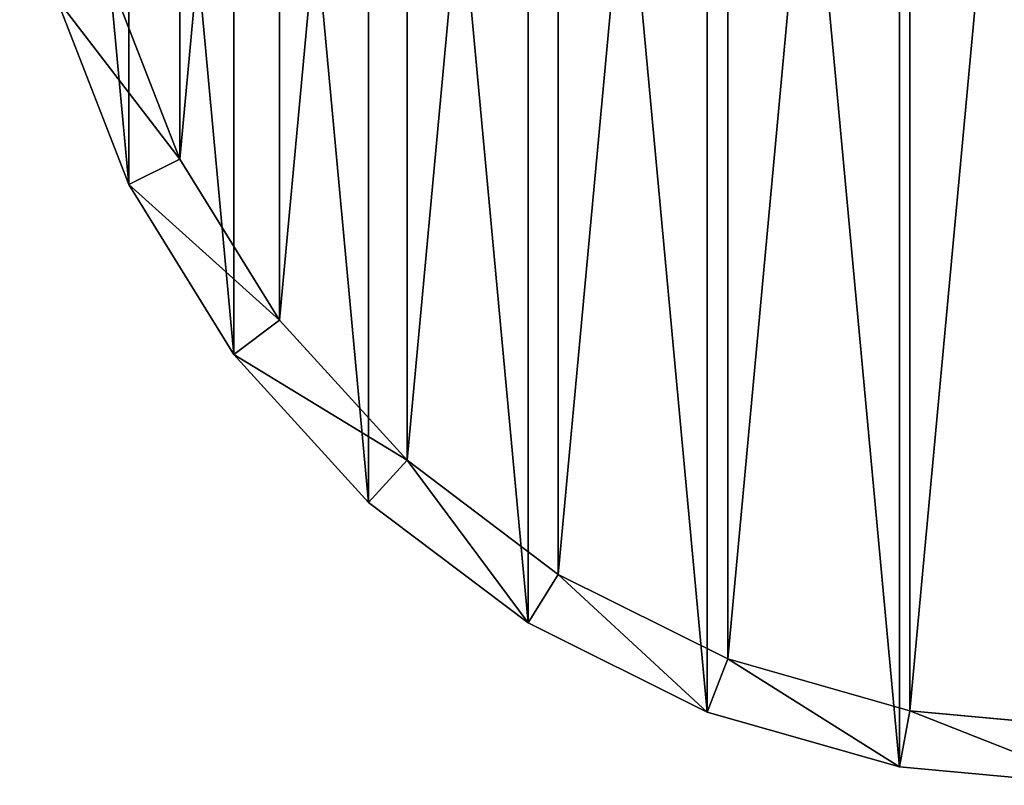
# Model space of a CAD drawing. Extents: x 1 to 199, y -10 to 2.
# Tile 232 of 256: x 131.126 to 131.989, y -5.105 to -4.434. Entities that reach past the tile are written whole.
import ezdxf

# ---------------------------------------------------------------- set-up
doc = ezdxf.new("R2010")
doc.units = 0
doc.header["$LTSCALE"] = 2.54
doc.layers.get('0').update_dxf_attribs({"color": 13, "linetype": 'CONTINUOUS'})

# ---------------------------------------------------------------- blocks, each defined once
blk = doc.blocks.new('SLING-V-10355_STL')
at = {"color": 0}
for p, q in [((131.26593, -4.55585, 129.23774), (131.20594, -4.40099, 129.23774)), ((131.26593, -4.55585, 129.23774), (131.20594, -4.40099, 129.23774)), ((131.15785, -4.41467, 131.63774), (131.22118, -4.57814, 131.63774)), ((131.15785, -4.41467, 131.63774), (131.22118, -4.57814, 131.63774)), ((131.26593, -4.55585, 129.23774), (131.22118, -4.57814, 131.63774)), ((131.26593, -4.55585, 129.23774), (131.22118, -4.57814, 131.63774)), ((131.35337, -4.69706, 129.23774), (131.26593, -4.55585, 129.23774)), ((131.35337, -4.69706, 129.23774), (131.26593, -4.55585, 129.23774)), ((131.22118, -4.57814, 131.63774), (131.31346, -4.72719, 131.63774)), ((131.22118, -4.57814, 131.63774), (131.31346, -4.72719, 131.63774)), ((131.35337, -4.69706, 129.23774), (131.31346, -4.72719, 131.63774)), ((131.35337, -4.69706, 129.23774), (131.31346, -4.72719, 131.63774)), ((131.46526, -4.8198, 129.23774), (131.35337, -4.69706, 129.23774)), ((131.46526, -4.8198, 129.23774), (131.35337, -4.69706, 129.23774)), ((131.31346, -4.72719, 131.63774), (131.43157, -4.85675, 131.63774)), ((131.31346, -4.72719, 131.63774), (131.43157, -4.85675, 131.63774)), ((131.46526, -4.8198, 129.23774), (131.43157, -4.85675, 131.63774)), ((131.46526, -4.8198, 129.23774), (131.43157, -4.85675, 131.63774)), ((131.59779, -4.91988, 129.23774), (131.46526, -4.8198, 129.23774)), ((131.59779, -4.91988, 129.23774), (131.46526, -4.8198, 129.23774)), ((131.43157, -4.85675, 131.63774), (131.57147, -4.96239, 131.63774)), ((131.43157, -4.85675, 131.63774), (131.57147, -4.96239, 131.63774)), ((131.59779, -4.91988, 129.23774), (131.57147, -4.96239, 131.63774)), ((131.59779, -4.91988, 129.23774), (131.57147, -4.96239, 131.63774)), ((131.74646, -4.99391, 129.23774), (131.59779, -4.91988, 129.23774)), ((131.74646, -4.99391, 129.23774), (131.59779, -4.91988, 129.23774)), ((131.57147, -4.96239, 131.63774), (131.72841, -5.04054, 131.63774)), ((131.57147, -4.96239, 131.63774), (131.72841, -5.04054, 131.63774)), ((131.74646, -4.99391, 129.23774), (131.72841, -5.04054, 131.63774)), ((131.74646, -4.99391, 129.23774), (131.72841, -5.04054, 131.63774)), ((131.90621, -5.03936, 129.23774), (131.74646, -4.99391, 129.23774)), ((131.90621, -5.03936, 129.23774), (131.74646, -4.99391, 129.23774)), ((131.72841, -5.04054, 131.63774), (131.89702, -5.08851, 131.63774)), ((131.72841, -5.04054, 131.63774), (131.89702, -5.08851, 131.63774)), ((131.90621, -5.03936, 129.23774), (131.89702, -5.08851, 131.63774)), ((131.90621, -5.03936, 129.23774), (131.89702, -5.08851, 131.63774)), ((132.07158, -5.05469, 129.23774), (131.90621, -5.03936, 129.23774)), ((132.07158, -5.05469, 129.23774), (131.90621, -5.03936, 129.23774)), ((131.89702, -5.08851, 131.63774), (132.07158, -5.10469, 131.63774)), ((131.89702, -5.08851, 131.63774), (132.07158, -5.10469, 131.63774))]:
    blk.add_line(p, q, dxfattribs=at)
at = {"color": 18}
mesh = blk.add_polyface(dxfattribs=at)
corners = [(131.15785, -4.41467, 131.63774), (131.12563, -4.06703, 131.63774), (131.12563, -4.24234, 131.63774), (131.15785, -3.89471, 131.63774), (131.22118, -4.57814, 131.63774), (131.22118, -3.73124, 131.63774), (131.31346, -4.72719, 131.63774), (131.31346, -3.58219, 131.63774), (131.43157, -4.85675, 131.63774), (131.43157, -3.45263, 131.63774), (131.57147, -4.96239, 131.63774), (131.57147, -3.34698, 131.63774), (131.72841, -5.04054, 131.63774), (131.72841, -3.26884, 131.63774), (131.89702, -5.08851, 131.63774), (131.89702, -3.22086, 131.63774), (132.07158, -5.10469, 131.63774), (132.07158, -3.20469, 131.63774), (132.24614, -5.08851, 131.63774), (132.24614, -3.22086, 131.63774), (132.41476, -5.04054, 131.63774), (132.41476, -3.26884, 131.63774), (132.57169, -4.96239, 131.63774), (132.57169, -3.34698, 131.63774), (132.7116, -4.85675, 131.63774), (132.7116, -3.45263, 131.63774), (132.8297, -4.72719, 131.63774), (132.8297, -3.58219, 131.63774), (132.92198, -4.57814, 131.63774), (132.92198, -3.73124, 131.63774), (132.98531, -4.41467, 131.63774), (132.98531, -3.89471, 131.63774), (133.01753, -4.24234, 131.63774), (133.01753, -4.06703, 131.63774)]
mesh.append_faces([[corners[k] for k in face] for face in [(0, 1, 2), (31, 32, 33)]], dxfattribs={"vtx0": -1, "color": 18})
mesh.append_faces([[corners[k] for k in face] for face in [(1, 0, 3), (3, 4, 5), (5, 6, 7), (7, 8, 9), (9, 10, 11), (11, 12, 13), (13, 14, 15), (15, 16, 17), (17, 18, 19), (19, 20, 21), (21, 22, 23), (23, 24, 25), (25, 26, 27), (27, 28, 29), (29, 30, 31)]], dxfattribs={"vtx0": -1, "vtx1": -1, "color": 18})
mesh.append_faces([[corners[k] for k in face] for face in [(3, 0, 4), (5, 4, 6), (7, 6, 8), (9, 8, 10), (11, 10, 12), (13, 12, 14), (15, 14, 16), (17, 16, 18), (19, 18, 20), (21, 20, 22), (23, 22, 24), (25, 24, 26), (27, 26, 28), (29, 28, 30), (31, 30, 32)]], dxfattribs={"vtx0": -1, "vtx2": -1, "color": 18})
mesh = blk.add_polyface(dxfattribs=at)
corners = [(131.20594, -3.90839, 129.23774), (131.17543, -4.23773, 129.23774), (131.17543, -4.07165, 129.23774), (131.20594, -4.40099, 129.23774), (131.26593, -3.75352, 129.23774), (131.26593, -4.55585, 129.23774), (131.35337, -3.61232, 129.23774), (131.35337, -4.69706, 129.23774), (131.46526, -3.48958, 129.23774), (131.46526, -4.8198, 129.23774), (131.59779, -3.38949, 129.23774), (131.59779, -4.91988, 129.23774), (131.74646, -3.31546, 129.23774), (131.74646, -4.99391, 129.23774), (131.90621, -3.27001, 129.23774), (131.90621, -5.03936, 129.23774), (132.07158, -3.25469, 129.23774), (132.07158, -5.05469, 129.23774), (132.23696, -3.27001, 129.23774), (132.23696, -5.03936, 129.23774), (132.3967, -3.31546, 129.23774), (132.3967, -4.99391, 129.23774), (132.54537, -3.38949, 129.23774), (132.54537, -4.91988, 129.23774), (132.67791, -3.48958, 129.23774), (132.67791, -4.8198, 129.23774), (132.78979, -3.61232, 129.23774), (132.78979, -4.69706, 129.23774), (132.87723, -3.75352, 129.23774), (132.87723, -4.55585, 129.23774), (132.93723, -3.90839, 129.23774), (132.93723, -4.40099, 129.23774), (132.96775, -4.07165, 129.23774), (132.96775, -4.23773, 129.23774)]
mesh.append_faces([[corners[k] for k in face] for face in [(0, 1, 2), (31, 32, 33)]], dxfattribs={"vtx0": -1, "color": 18})
mesh.append_faces([[corners[k] for k in face] for face in [(1, 0, 3), (3, 4, 5), (5, 6, 7), (7, 8, 9), (9, 10, 11), (11, 12, 13), (13, 14, 15), (15, 16, 17), (17, 18, 19), (19, 20, 21), (21, 22, 23), (23, 24, 25), (25, 26, 27), (27, 28, 29), (29, 30, 31)]], dxfattribs={"vtx0": -1, "vtx1": -1, "color": 18})
mesh.append_faces([[corners[k] for k in face] for face in [(3, 0, 4), (5, 4, 6), (7, 6, 8), (9, 8, 10), (11, 10, 12), (13, 12, 14), (15, 14, 16), (17, 16, 18), (19, 18, 20), (21, 20, 22), (23, 22, 24), (25, 24, 26), (27, 26, 28), (29, 28, 30), (31, 30, 32)]], dxfattribs={"vtx0": -1, "vtx2": -1, "color": 18})
mesh = blk.add_polyface(dxfattribs=at)
corners = [(131.15785, -4.41467, 131.63774), (131.26593, -4.55585, 129.23774), (131.22118, -4.57814, 131.63774), (131.20594, -4.40099, 129.23774)]
mesh.append_faces([[corners[k] for k in face] for face in [(0, 1, 2), (1, 0, 3)]], dxfattribs={"vtx0": -1, "color": 18})
mesh = blk.add_polyface(dxfattribs=at)
corners = [(131.22118, -4.57814, 131.63774), (131.35337, -4.69706, 129.23774), (131.31346, -4.72719, 131.63774), (131.26593, -4.55585, 129.23774)]
mesh.append_faces([[corners[k] for k in face] for face in [(0, 1, 2), (1, 0, 3)]], dxfattribs={"vtx0": -1, "color": 18})
mesh = blk.add_polyface(dxfattribs=at)
corners = [(131.31346, -4.72719, 131.63774), (131.46526, -4.8198, 129.23774), (131.43157, -4.85675, 131.63774), (131.35337, -4.69706, 129.23774)]
mesh.append_faces([[corners[k] for k in face] for face in [(0, 1, 2), (1, 0, 3)]], dxfattribs={"vtx0": -1, "color": 18})
mesh = blk.add_polyface(dxfattribs=at)
corners = [(131.57147, -4.96239, 131.63774), (131.46526, -4.8198, 129.23774), (131.59779, -4.91988, 129.23774), (131.43157, -4.85675, 131.63774)]
mesh.append_faces([[corners[k] for k in face] for face in [(0, 1, 2), (1, 0, 3)]], dxfattribs={"vtx0": -1, "color": 18})
mesh = blk.add_polyface(dxfattribs=at)
corners = [(131.72841, -5.04054, 131.63774), (131.59779, -4.91988, 129.23774), (131.74646, -4.99391, 129.23774), (131.57147, -4.96239, 131.63774)]
mesh.append_faces([[corners[k] for k in face] for face in [(0, 1, 2), (1, 0, 3)]], dxfattribs={"vtx0": -1, "color": 18})
mesh = blk.add_polyface(dxfattribs=at)
corners = [(131.89702, -5.08851, 131.63774), (131.74646, -4.99391, 129.23774), (131.90621, -5.03936, 129.23774), (131.72841, -5.04054, 131.63774)]
mesh.append_faces([[corners[k] for k in face] for face in [(0, 1, 2), (1, 0, 3)]], dxfattribs={"vtx0": -1, "color": 18})
mesh = blk.add_polyface(dxfattribs=at)
corners = [(132.07158, -5.10469, 131.63774), (131.90621, -5.03936, 129.23774), (132.07158, -5.05469, 129.23774), (131.89702, -5.08851, 131.63774)]
mesh.append_faces([[corners[k] for k in face] for face in [(0, 1, 2), (1, 0, 3)]], dxfattribs={"vtx0": -1, "color": 18})

msp = doc.modelspace()

# ---------------------------------------------------------------- block references
at = {"color": 0}
msp.add_blockref('SLING-V-10355_STL', (0, 0), dxfattribs=at)

doc.saveas('drawing.dxf')
